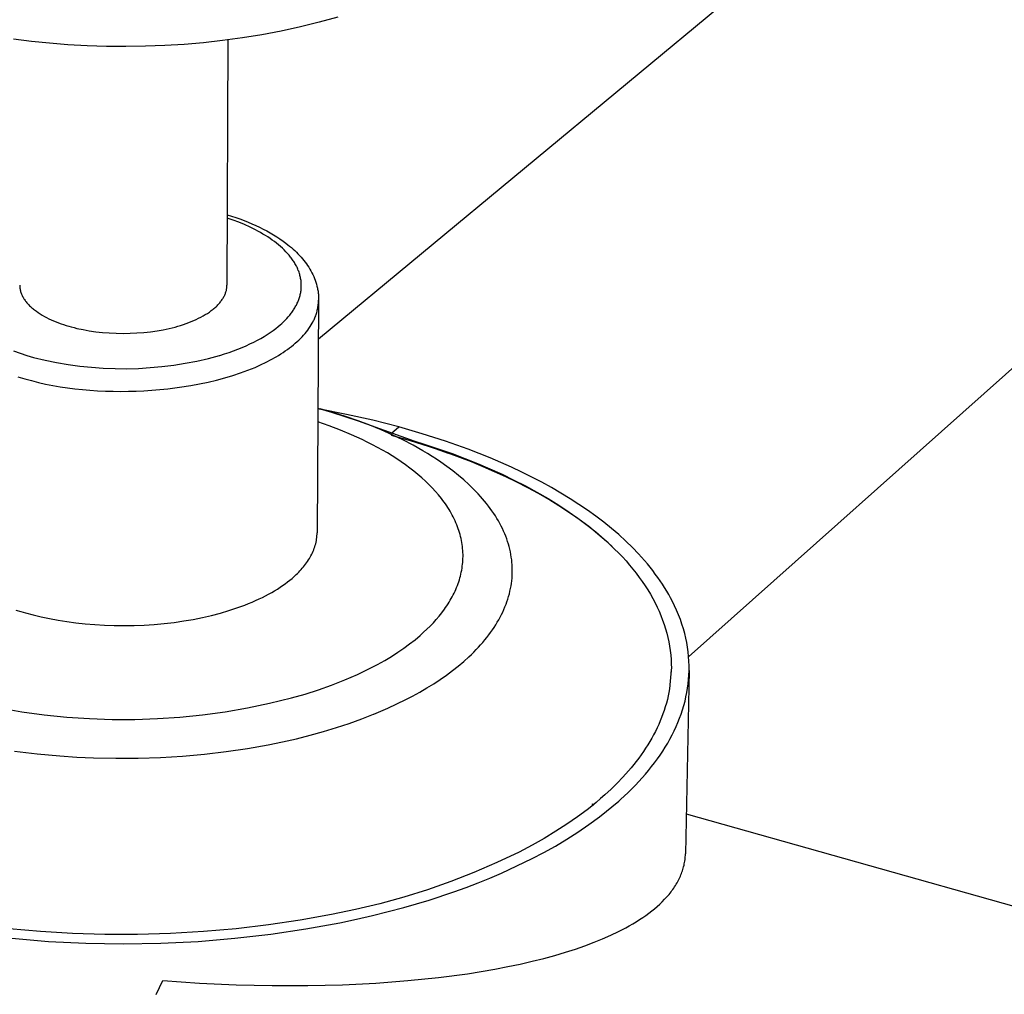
# Model space of a CAD drawing. Header units: millimetres. Extents: x 2341 to 5297, y -8656 to -6723.
# Tile 19 of 24: x 4544 to 4684, y -7313 to -7174. Entities that reach past the tile are written whole.
import ezdxf

# ---------------------------------------------------------------- set-up
doc = ezdxf.new("R2010")
doc.units = ezdxf.units.MM
doc.layers.add('Make2D$Visible$Curvas', color=7, linetype='Continuous')

msp = doc.modelspace()

# ---------------------------------------------------------------- linework, layer by layer
at = {"layer": 'Make2D$Visible$Curvas', "color": 7, "lineweight": -3, "true_color": 0xffffff}
for p, q in [((4586.34, -7219.4), (4808, -7035.56)), ((4892.52, -7038.69), (4638.99, -7264.62)), ((4589.11, -7173.64), (4586.46, -7174.37)), ((4583.78, -7175.03), (4581.06, -7175.62)), ((4586.46, -7174.37), (4583.78, -7175.03)), ((4578.31, -7176.14), (4575.52, -7176.59)), ((4581.06, -7175.62), (4578.31, -7176.14)), ((4545.52, -7177.09), (4542.97, -7176.78)), ((4548.09, -7177.35), (4545.52, -7177.09)), ((4550.68, -7177.55), (4548.09, -7177.35)), ((4553.44, -7177.71), (4550.68, -7177.55)), ((4551.11, -7177.58), (4551.11, -7177.58)), ((4556.2, -7177.8), (4553.44, -7177.71)), ((4558.97, -7177.82), (4556.2, -7177.8)), ((4561.72, -7177.78), (4558.97, -7177.82)), ((4564.48, -7177.67), (4561.72, -7177.78)), ((4567.23, -7177.5), (4564.48, -7177.67)), ((4569.97, -7177.27), (4567.23, -7177.5)), ((4572.7, -7176.97), (4569.97, -7177.27)), ((4575.52, -7176.59), (4572.7, -7176.97)), ((4573.46, -7176.87), (4573.33, -7211.75)), ((4573.37, -7201.73), (4574.59, -7202.12)), ((4574.2, -7202.51), (4573.37, -7202.21)), ((4575.03, -7202.82), (4574.2, -7202.51)), ((4574.59, -7202.12), (4575.18, -7202.34)), ((4575.83, -7203.15), (4575.03, -7202.82)), ((4575.18, -7202.34), (4575.76, -7202.55)), ((4575.76, -7202.55), (4576.33, -7202.78)), ((4576.33, -7202.78), (4576.88, -7203.02)), ((4576.88, -7203.02), (4577.43, -7203.26)), ((4576.61, -7203.51), (4575.83, -7203.15)), ((4577.37, -7203.88), (4576.61, -7203.51)), ((4577.74, -7204.08), (4577.37, -7203.88)), ((4577.43, -7203.26), (4577.96, -7203.51)), ((4578.1, -7204.28), (4577.74, -7204.08)), ((4577.96, -7203.51), (4578.47, -7203.77)), ((4578.45, -7204.48), (4578.1, -7204.28)), ((4578.79, -7204.69), (4578.45, -7204.48)), ((4578.47, -7203.77), (4578.98, -7204.04)), ((4578.98, -7204.04), (4579.47, -7204.31)), ((4579.47, -7204.31), (4579.95, -7204.59)), ((4579.13, -7204.9), (4578.79, -7204.69)), ((4579.46, -7205.12), (4579.13, -7204.9)), ((4579.78, -7205.34), (4579.46, -7205.12)), ((4580.08, -7205.57), (4579.78, -7205.34)), ((4579.95, -7204.59), (4580.41, -7204.88)), ((4580.38, -7205.8), (4580.08, -7205.57)), ((4580.67, -7206.03), (4580.38, -7205.8)), ((4580.41, -7204.88), (4580.86, -7205.18)), ((4580.86, -7205.18), (4581.3, -7205.48)), ((4581.3, -7205.48), (4581.72, -7205.79)), ((4581.72, -7205.79), (4581.98, -7206)), ((4580.95, -7206.27), (4580.67, -7206.03)), ((4581.21, -7206.51), (4580.95, -7206.27)), ((4581.47, -7206.75), (4581.21, -7206.51)), ((4581.71, -7207), (4581.47, -7206.75)), ((4581.95, -7207.25), (4581.71, -7207)), ((4582.16, -7207.51), (4581.95, -7207.25)), ((4581.98, -7206), (4582.24, -7206.21)), ((4582.24, -7206.21), (4582.49, -7206.42)), ((4582.49, -7206.42), (4582.74, -7206.63)), ((4582.74, -7206.63), (4582.98, -7206.85)), ((4582.98, -7206.85), (4583.21, -7207.07)), ((4583.21, -7207.07), (4583.43, -7207.3)), ((4583.43, -7207.3), (4583.65, -7207.53)), ((4582.37, -7207.76), (4582.16, -7207.51)), ((4582.47, -7207.89), (4582.37, -7207.76)), ((4582.57, -7208.02), (4582.47, -7207.89)), ((4582.66, -7208.15), (4582.57, -7208.02)), ((4582.75, -7208.28), (4582.66, -7208.15)), ((4582.83, -7208.41), (4582.75, -7208.28)), ((4582.92, -7208.54), (4582.83, -7208.41)), ((4583, -7208.68), (4582.92, -7208.54)), ((4583.07, -7208.81), (4583, -7208.68)), ((4583.65, -7207.53), (4583.86, -7207.76)), ((4583.86, -7207.76), (4584.06, -7207.99)), ((4584.06, -7207.99), (4584.26, -7208.23)), ((4584.26, -7208.23), (4584.44, -7208.47)), ((4584.44, -7208.47), (4584.62, -7208.72)), ((4583.15, -7208.94), (4583.07, -7208.81)), ((4583.22, -7209.08), (4583.15, -7208.94)), ((4583.29, -7209.22), (4583.22, -7209.08)), ((4583.35, -7209.36), (4583.29, -7209.22)), ((4583.42, -7209.5), (4583.35, -7209.36)), ((4583.47, -7209.65), (4583.42, -7209.5)), ((4583.53, -7209.79), (4583.47, -7209.65)), ((4583.58, -7209.93), (4583.53, -7209.79)), ((4583.63, -7210.08), (4583.58, -7209.93)), ((4583.67, -7210.22), (4583.63, -7210.08)), ((4584.62, -7208.72), (4584.79, -7208.96)), ((4584.79, -7208.96), (4584.96, -7209.21)), ((4584.96, -7209.21), (4585.11, -7209.46)), ((4585.11, -7209.46), (4585.26, -7209.72)), ((4585.26, -7209.72), (4585.4, -7209.99)), ((4585.4, -7209.99), (4585.54, -7210.25)), ((4583.71, -7210.36), (4583.67, -7210.22)), ((4583.75, -7210.51), (4583.71, -7210.36)), ((4583.78, -7210.65), (4583.75, -7210.51)), ((4583.81, -7210.8), (4583.78, -7210.65)), ((4583.84, -7210.94), (4583.81, -7210.8)), ((4583.86, -7211.09), (4583.84, -7210.94)), ((4583.87, -7211.23), (4583.86, -7211.09)), ((4583.89, -7211.37), (4583.87, -7211.23)), ((4583.9, -7211.52), (4583.89, -7211.37)), ((4585.54, -7210.25), (4585.66, -7210.52)), ((4585.66, -7210.52), (4585.77, -7210.79)), ((4585.77, -7210.79), (4585.88, -7211.06)), ((4585.88, -7211.06), (4585.97, -7211.34)), ((4585.97, -7211.34), (4586.06, -7211.61)), ((4543.85, -7211.75), (4543.85, -7211.81)), ((4543.85, -7211.81), (4543.85, -7211.87)), ((4543.85, -7211.87), (4543.86, -7211.92)), ((4543.86, -7211.92), (4543.86, -7211.98)), ((4543.86, -7211.98), (4543.87, -7212.04)), ((4543.87, -7212.04), (4543.87, -7212.1)), ((4543.87, -7212.1), (4543.88, -7212.15)), ((4543.88, -7212.15), (4543.89, -7212.21)), ((4543.89, -7212.21), (4543.9, -7212.27)), ((4543.9, -7212.27), (4543.91, -7212.33)), ((4543.91, -7212.33), (4543.92, -7212.38)), ((4543.92, -7212.38), (4543.93, -7212.44)), ((4543.93, -7212.44), (4543.96, -7212.56)), ((4543.96, -7212.56), (4543.99, -7212.67)), ((4543.99, -7212.67), (4544.02, -7212.79)), ((4544.02, -7212.79), (4544.06, -7212.9)), ((4544.06, -7212.9), (4544.11, -7213.02)), ((4573.1, -7212.95), (4573.14, -7212.84)), ((4573.14, -7212.84), (4573.18, -7212.73)), ((4573.18, -7212.73), (4573.21, -7212.62)), ((4573.21, -7212.62), (4573.24, -7212.51)), ((4573.24, -7212.51), (4573.26, -7212.4)), ((4573.26, -7212.4), (4573.28, -7212.29)), ((4573.28, -7212.29), (4573.3, -7212.18)), ((4573.3, -7212.18), (4573.31, -7212.07)), ((4573.31, -7212.07), (4573.32, -7211.97)), ((4573.32, -7211.97), (4573.33, -7211.86)), ((4573.33, -7211.86), (4573.33, -7211.75)), ((4583.79, -7212.94), (4583.82, -7212.8)), ((4583.82, -7212.8), (4583.84, -7212.66)), ((4583.84, -7212.66), (4583.86, -7212.52)), ((4583.86, -7212.52), (4583.88, -7212.38)), ((4583.88, -7212.38), (4583.89, -7212.23)), ((4583.89, -7212.23), (4583.9, -7212.09)), ((4583.9, -7211.66), (4583.9, -7211.52)), ((4583.9, -7211.8), (4583.9, -7211.66)), ((4583.9, -7211.95), (4583.9, -7211.8)), ((4583.9, -7212.09), (4583.9, -7211.95)), ((4586.06, -7211.61), (4586.13, -7211.89)), ((4586.13, -7211.89), (4586.16, -7212.03)), ((4586.16, -7212.03), (4586.2, -7212.17)), ((4586.2, -7212.17), (4586.22, -7212.31)), ((4586.22, -7212.31), (4586.25, -7212.46)), ((4586.25, -7212.46), (4586.28, -7212.6)), ((4586.28, -7212.6), (4586.3, -7212.74)), ((4586.3, -7212.74), (4586.32, -7212.88)), ((4586.32, -7212.88), (4586.33, -7213.03)), ((4544.11, -7213.02), (4544.16, -7213.13)), ((4544.16, -7213.13), (4544.21, -7213.25)), ((4544.21, -7213.25), (4544.27, -7213.36)), ((4544.27, -7213.36), (4544.33, -7213.47)), ((4544.33, -7213.47), (4544.39, -7213.59)), ((4544.39, -7213.59), (4544.46, -7213.7)), ((4544.46, -7213.7), (4544.53, -7213.81)), ((4544.53, -7213.81), (4544.61, -7213.92)), ((4544.61, -7213.92), (4544.69, -7214.03)), ((4544.69, -7214.03), (4544.78, -7214.14)), ((4544.78, -7214.14), (4544.87, -7214.25)), ((4544.87, -7214.25), (4544.96, -7214.36)), ((4572.22, -7214.36), (4572.31, -7214.25)), ((4572.31, -7214.25), (4572.4, -7214.15)), ((4572.4, -7214.15), (4572.48, -7214.04)), ((4572.48, -7214.04), (4572.56, -7213.93)), ((4572.56, -7213.93), (4572.64, -7213.82)), ((4572.64, -7213.82), (4572.71, -7213.72)), ((4572.71, -7213.72), (4572.78, -7213.61)), ((4572.78, -7213.61), (4572.84, -7213.5)), ((4572.84, -7213.5), (4572.9, -7213.39)), ((4572.9, -7213.39), (4572.96, -7213.28)), ((4572.96, -7213.28), (4573.01, -7213.17)), ((4573.01, -7213.17), (4573.06, -7213.06)), ((4573.06, -7213.06), (4573.1, -7212.95)), ((4583.33, -7214.32), (4583.39, -7214.19)), ((4583.39, -7214.19), (4583.45, -7214.05)), ((4583.45, -7214.05), (4583.5, -7213.92)), ((4583.5, -7213.92), (4583.55, -7213.78)), ((4583.55, -7213.78), (4583.6, -7213.64)), ((4583.6, -7213.64), (4583.64, -7213.5)), ((4583.64, -7213.5), (4583.69, -7213.36)), ((4583.69, -7213.36), (4583.72, -7213.22)), ((4583.72, -7213.22), (4583.76, -7213.08)), ((4583.76, -7213.08), (4583.79, -7212.94)), ((4586.37, -7213.89), (4586.14, -7246.99)), ((4586.33, -7213.03), (4586.34, -7213.17)), ((4586.33, -7214.37), (4586.34, -7214.21)), ((4586.34, -7213.17), (4586.36, -7213.31)), ((4586.34, -7214.05), (4586.34, -7213.89)), ((4586.34, -7214.21), (4586.34, -7214.05)), ((4586.36, -7213.31), (4586.36, -7213.46)), ((4586.36, -7213.46), (4586.37, -7213.6)), ((4586.37, -7213.6), (4586.37, -7213.75)), ((4586.37, -7213.75), (4586.37, -7213.89)), ((4544.96, -7214.36), (4545.06, -7214.47)), ((4545.06, -7214.47), (4545.16, -7214.57)), ((4545.16, -7214.57), (4545.26, -7214.68)), ((4545.26, -7214.68), (4545.37, -7214.78)), ((4545.37, -7214.78), (4545.48, -7214.88)), ((4545.48, -7214.88), (4545.59, -7214.99)), ((4545.59, -7214.99), (4545.71, -7215.09)), ((4545.71, -7215.09), (4545.83, -7215.19)), ((4545.83, -7215.19), (4545.96, -7215.29)), ((4545.96, -7215.29), (4546.09, -7215.38)), ((4546.09, -7215.38), (4546.22, -7215.48)), ((4546.22, -7215.48), (4546.49, -7215.67)), ((4546.49, -7215.67), (4546.77, -7215.85)), ((4570.55, -7215.77), (4570.83, -7215.58)), ((4570.83, -7215.58), (4571.1, -7215.38)), ((4571.1, -7215.38), (4571.23, -7215.28)), ((4571.23, -7215.28), (4571.35, -7215.19)), ((4571.35, -7215.19), (4571.47, -7215.09)), ((4571.47, -7215.09), (4571.59, -7214.98)), ((4571.59, -7214.98), (4571.71, -7214.88)), ((4571.71, -7214.88), (4571.82, -7214.78)), ((4571.82, -7214.78), (4571.92, -7214.68)), ((4571.92, -7214.68), (4572.03, -7214.57)), ((4572.03, -7214.57), (4572.13, -7214.47)), ((4572.13, -7214.47), (4572.22, -7214.36)), ((4582.45, -7215.76), (4582.55, -7215.63)), ((4582.55, -7215.63), (4582.64, -7215.51)), ((4582.64, -7215.51), (4582.73, -7215.38)), ((4582.73, -7215.38), (4582.81, -7215.25)), ((4582.81, -7215.25), (4582.9, -7215.12)), ((4582.9, -7215.12), (4582.98, -7214.99)), ((4582.98, -7214.99), (4583.05, -7214.86)), ((4583.05, -7214.86), (4583.13, -7214.72)), ((4583.13, -7214.72), (4583.2, -7214.59)), ((4583.2, -7214.59), (4583.26, -7214.46)), ((4583.26, -7214.46), (4583.33, -7214.32)), ((4586.06, -7215.79), (4586.1, -7215.64)), ((4586.1, -7215.64), (4586.15, -7215.48)), ((4586.15, -7215.48), (4586.18, -7215.32)), ((4586.18, -7215.32), (4586.22, -7215.16)), ((4586.22, -7215.16), (4586.25, -7215)), ((4586.25, -7215), (4586.27, -7214.85)), ((4586.27, -7214.85), (4586.3, -7214.69)), ((4586.3, -7214.69), (4586.31, -7214.53)), ((4586.31, -7214.53), (4586.33, -7214.37)), ((4546.77, -7215.85), (4547.07, -7216.03)), ((4547.07, -7216.03), (4547.37, -7216.2)), ((4547.37, -7216.2), (4547.68, -7216.37)), ((4547.68, -7216.37), (4548.01, -7216.53)), ((4548.01, -7216.53), (4548.34, -7216.69)), ((4548.34, -7216.69), (4548.68, -7216.83)), ((4548.68, -7216.83), (4549.02, -7216.98)), ((4549.02, -7216.98), (4549.37, -7217.11)), ((4567.51, -7217.22), (4567.89, -7217.08)), ((4567.89, -7217.08), (4568.25, -7216.94)), ((4568.25, -7216.94), (4568.61, -7216.79)), ((4568.61, -7216.79), (4568.96, -7216.63)), ((4568.96, -7216.63), (4569.3, -7216.47)), ((4569.3, -7216.47), (4569.63, -7216.3)), ((4569.63, -7216.3), (4569.95, -7216.13)), ((4569.95, -7216.13), (4570.25, -7215.95)), ((4570.25, -7215.95), (4570.55, -7215.77)), ((4581.13, -7217.2), (4581.37, -7216.97)), ((4581.37, -7216.97), (4581.61, -7216.73)), ((4581.61, -7216.73), (4581.84, -7216.5)), ((4581.84, -7216.5), (4582.05, -7216.25)), ((4582.05, -7216.25), (4582.26, -7216.01)), ((4582.26, -7216.01), (4582.45, -7215.76)), ((4585.46, -7217.17), (4585.52, -7217.04)), ((4585.52, -7217.04), (4585.59, -7216.92)), ((4585.59, -7216.92), (4585.65, -7216.8)), ((4585.65, -7216.8), (4585.71, -7216.67)), ((4585.71, -7216.67), (4585.77, -7216.55)), ((4585.77, -7216.55), (4585.82, -7216.42)), ((4585.82, -7216.42), (4585.89, -7216.26)), ((4585.89, -7216.26), (4585.95, -7216.11)), ((4585.95, -7216.11), (4586, -7215.95)), ((4586, -7215.95), (4586.06, -7215.79)), ((4549.37, -7217.11), (4549.73, -7217.24)), ((4549.73, -7217.24), (4550.09, -7217.36)), ((4550.09, -7217.36), (4550.45, -7217.48)), ((4550.45, -7217.48), (4550.82, -7217.59)), ((4550.82, -7217.59), (4551.19, -7217.69)), ((4551.19, -7217.69), (4551.59, -7217.8)), ((4551.59, -7217.8), (4552, -7217.9)), ((4552, -7217.9), (4552.86, -7218.08)), ((4552.86, -7218.08), (4553.75, -7218.24)), ((4553.75, -7218.24), (4554.68, -7218.38)), ((4554.68, -7218.38), (4555.63, -7218.48)), ((4555.63, -7218.48), (4556.6, -7218.56)), ((4560.53, -7218.56), (4561.5, -7218.49)), ((4561.5, -7218.49), (4562.45, -7218.38)), ((4562.45, -7218.38), (4563.38, -7218.25)), ((4563.38, -7218.25), (4564.27, -7218.09)), ((4564.27, -7218.09), (4565.13, -7217.91)), ((4565.13, -7217.91), (4565.55, -7217.81)), ((4565.55, -7217.81), (4565.95, -7217.71)), ((4565.95, -7217.71), (4566.35, -7217.59)), ((4566.35, -7217.59), (4566.74, -7217.48)), ((4566.74, -7217.48), (4567.13, -7217.35)), ((4567.13, -7217.35), (4567.51, -7217.22)), ((4579.05, -7218.78), (4579.48, -7218.5)), ((4579.48, -7218.5), (4579.88, -7218.21)), ((4579.88, -7218.21), (4580.26, -7217.93)), ((4580.26, -7217.93), (4580.62, -7217.64)), ((4580.62, -7217.64), (4580.88, -7217.42)), ((4580.88, -7217.42), (4581.13, -7217.2)), ((4584.43, -7218.63), (4584.63, -7218.39)), ((4584.63, -7218.39), (4584.81, -7218.15)), ((4584.81, -7218.15), (4584.99, -7217.9)), ((4584.99, -7217.9), (4585.16, -7217.66)), ((4585.16, -7217.66), (4585.31, -7217.41)), ((4585.31, -7217.41), (4585.46, -7217.17)), ((4556.6, -7218.56), (4557.58, -7218.61)), ((4557.58, -7218.61), (4558.56, -7218.62)), ((4558.56, -7218.62), (4559.55, -7218.61)), ((4559.55, -7218.61), (4560.53, -7218.56)), ((4576.6, -7220.12), (4577.14, -7219.86)), ((4577.14, -7219.86), (4577.65, -7219.6)), ((4577.65, -7219.6), (4578.14, -7219.33)), ((4578.14, -7219.33), (4578.61, -7219.05)), ((4578.61, -7219.05), (4579.05, -7218.78)), ((4583.04, -7220.02), (4583.3, -7219.79)), ((4583.3, -7219.79), (4583.54, -7219.56)), ((4583.54, -7219.56), (4583.78, -7219.33)), ((4583.78, -7219.33), (4584.01, -7219.1)), ((4584.01, -7219.1), (4584.22, -7218.86)), ((4584.22, -7218.86), (4584.43, -7218.63)), ((4586.33, -7219.63), (4586.33, -7219.63)), ((4542.96, -7221.12), (4543.9, -7221.44)), ((4573.62, -7221.33), (4574.26, -7221.1)), ((4574.26, -7221.1), (4574.88, -7220.87)), ((4574.88, -7220.87), (4575.47, -7220.63)), ((4575.47, -7220.63), (4576.05, -7220.38)), ((4576.05, -7220.38), (4576.6, -7220.12)), ((4581.31, -7221.33), (4581.62, -7221.12)), ((4581.62, -7221.12), (4581.92, -7220.91)), ((4581.92, -7220.91), (4582.22, -7220.69)), ((4582.22, -7220.69), (4582.5, -7220.47)), ((4582.5, -7220.47), (4582.78, -7220.25)), ((4582.78, -7220.25), (4583.04, -7220.02)), ((4543.9, -7221.44), (4544.86, -7221.75)), ((4544.86, -7221.75), (4545.83, -7222.03)), ((4545.83, -7222.03), (4547.46, -7222.42)), ((4547.46, -7222.42), (4549.1, -7222.75)), ((4567.4, -7222.87), (4569.04, -7222.55)), ((4569.04, -7222.55), (4570.68, -7222.18)), ((4570.68, -7222.18), (4572.29, -7221.76)), ((4572.3, -7221.76), (4572.97, -7221.55)), ((4572.97, -7221.55), (4573.62, -7221.33)), ((4578.89, -7222.73), (4579.62, -7222.35)), ((4579.62, -7222.35), (4580.32, -7221.95)), ((4580.32, -7221.95), (4580.66, -7221.75)), ((4580.66, -7221.75), (4580.99, -7221.54)), ((4580.99, -7221.54), (4581.31, -7221.33)), ((4549.1, -7222.75), (4550.74, -7223.04)), ((4550.74, -7223.04), (4552.4, -7223.27)), ((4552.4, -7223.27), (4554.07, -7223.44)), ((4554.07, -7223.44), (4555.73, -7223.56)), ((4555.73, -7223.56), (4557.41, -7223.63)), ((4557.41, -7223.63), (4559.08, -7223.64)), ((4559.08, -7223.64), (4560.75, -7223.59)), ((4560.75, -7223.59), (4562.42, -7223.49)), ((4562.42, -7223.49), (4564.09, -7223.34)), ((4564.09, -7223.34), (4565.75, -7223.13)), ((4565.75, -7223.13), (4567.4, -7222.87)), ((4575.26, -7224.24), (4576.31, -7223.86)), ((4576.31, -7223.86), (4576.83, -7223.66)), ((4576.83, -7223.66), (4577.33, -7223.45)), ((4577.33, -7223.45), (4578.12, -7223.1)), ((4578.12, -7223.1), (4578.89, -7222.73)), ((4543.6, -7224.81), (4544.57, -7225.07)), ((4544.57, -7225.07), (4545.54, -7225.34)), ((4545.54, -7225.34), (4546.53, -7225.59)), ((4570.66, -7225.54), (4571.86, -7225.25)), ((4571.86, -7225.25), (4573.03, -7224.94)), ((4573.03, -7224.94), (4574.16, -7224.61)), ((4574.16, -7224.61), (4575.26, -7224.24)), ((4546.53, -7225.59), (4547.53, -7225.82)), ((4547.53, -7225.82), (4548.55, -7226.02)), ((4548.55, -7226.02), (4549.59, -7226.2)), ((4549.59, -7226.2), (4550.64, -7226.36)), ((4550.64, -7226.36), (4551.7, -7226.5)), ((4551.7, -7226.5), (4552.77, -7226.61)), ((4552.77, -7226.61), (4553.85, -7226.71)), ((4553.85, -7226.71), (4554.94, -7226.78)), ((4554.94, -7226.78), (4556.04, -7226.83)), ((4556.04, -7226.83), (4557.13, -7226.86)), ((4557.13, -7226.86), (4558.23, -7226.87)), ((4558.23, -7226.87), (4559.33, -7226.86)), ((4559.33, -7226.86), (4560.43, -7226.83)), ((4560.43, -7226.83), (4561.53, -7226.78)), ((4561.53, -7226.78), (4563.22, -7226.66)), ((4563.22, -7226.66), (4564.9, -7226.49)), ((4564.9, -7226.49), (4566.56, -7226.28)), ((4566.56, -7226.28), (4568.19, -7226.03)), ((4568.19, -7226.03), (4569.44, -7225.8)), ((4569.44, -7225.8), (4570.66, -7225.54)), ((4586.27, -7229.25), (4588.19, -7229.81)), ((4586.27, -7229.3), (4586.57, -7229.41)), ((4588.39, -7229.86), (4586.57, -7229.33)), ((4590.33, -7230.15), (4586.58, -7229.41)), ((4588.19, -7229.81), (4590.09, -7230.42)), ((4590.19, -7230.43), (4588.39, -7229.86)), ((4590.09, -7230.42), (4591.97, -7231.08)), ((4591.98, -7231.05), (4590.19, -7230.43)), ((4594.06, -7230.98), (4590.33, -7230.15)), ((4591.97, -7231.08), (4604.78, -7235.65)), ((4593.66, -7231.69), (4591.98, -7231.05)), ((4597.77, -7231.93), (4594.06, -7230.98)), ((4587.88, -7231.76), (4586.25, -7231.19)), ((4589.47, -7232.37), (4587.88, -7231.76)), ((4591.03, -7233.03), (4589.47, -7232.37)), ((4595.28, -7232.35), (4593.66, -7231.69)), ((4596.84, -7233.05), (4595.28, -7232.35)), ((4596.75, -7232.79), (4597.77, -7231.93)), ((4601.11, -7232.89), (4597.77, -7231.93)), ((4592.55, -7233.72), (4591.03, -7233.03)), ((4593.29, -7234.08), (4592.55, -7233.72)), ((4596.57, -7232.94), (4596.66, -7232.97)), ((4599.42, -7233.9), (4596.71, -7233.12)), ((4598.34, -7233.78), (4596.84, -7233.05)), ((4599.79, -7234.53), (4598.34, -7233.78)), ((4602.11, -7234.74), (4599.42, -7233.9)), ((4599.78, -7233.87), (4601.65, -7234.45)), ((4604.41, -7233.95), (4601.11, -7232.89)), ((4594.03, -7234.45), (4593.29, -7234.08)), ((4594.74, -7234.83), (4594.03, -7234.45)), ((4595.45, -7235.23), (4594.74, -7234.83)), ((4596.14, -7235.63), (4595.45, -7235.23)), ((4601.18, -7235.31), (4599.79, -7234.53)), ((4601.65, -7234.45), (4603.51, -7235.07)), ((4604.78, -7235.65), (4602.11, -7234.74)), ((4603.51, -7235.07), (4605.34, -7235.72)), ((4607.63, -7235.09), (4604.41, -7233.95)), ((4609.21, -7235.7), (4607.63, -7235.09)), ((4596.81, -7236.04), (4596.14, -7235.63)), ((4597.47, -7236.46), (4596.81, -7236.04)), ((4598.11, -7236.88), (4597.47, -7236.46)), ((4601.84, -7235.71), (4601.18, -7235.31)), ((4602.5, -7236.12), (4601.84, -7235.71)), ((4603.14, -7236.53), (4602.5, -7236.12)), ((4603.76, -7236.95), (4603.14, -7236.53)), ((4606.46, -7236.27), (4604.78, -7235.65)), ((4605.34, -7235.72), (4607.16, -7236.41)), ((4608.13, -7236.91), (4606.46, -7236.27)), ((4607.16, -7236.41), (4608.95, -7237.12)), ((4610.76, -7236.33), (4609.21, -7235.7)), ((4612.29, -7236.98), (4610.76, -7236.33)), ((4598.73, -7237.32), (4598.11, -7236.88)), ((4599.33, -7237.77), (4598.73, -7237.32)), ((4599.92, -7238.22), (4599.33, -7237.77)), ((4604.62, -7237.57), (4603.76, -7236.95)), ((4605.45, -7238.19), (4604.62, -7237.57)), ((4609.78, -7237.59), (4608.13, -7236.91)), ((4608.95, -7237.12), (4610.71, -7237.88)), ((4611.4, -7238.3), (4609.78, -7237.59)), ((4610.71, -7237.88), (4612.45, -7238.66)), ((4613.79, -7237.66), (4612.29, -7236.98)), ((4615.27, -7238.35), (4613.79, -7237.66)), ((4600.48, -7238.68), (4599.92, -7238.22)), ((4601.03, -7239.15), (4600.48, -7238.68)), ((4601.55, -7239.63), (4601.03, -7239.15)), ((4606.24, -7238.82), (4605.45, -7238.19)), ((4607, -7239.47), (4606.24, -7238.82)), ((4607.72, -7240.12), (4607, -7239.47)), ((4613, -7239.03), (4611.4, -7238.3)), ((4612.45, -7238.66), (4614.14, -7239.48)), ((4614.57, -7239.79), (4613, -7239.03)), ((4614.14, -7239.48), (4615.8, -7240.32)), ((4616.71, -7239.07), (4615.27, -7238.35)), ((4618.12, -7239.8), (4616.71, -7239.07)), ((4602.05, -7240.11), (4601.55, -7239.63)), ((4602.53, -7240.6), (4602.05, -7240.11)), ((4602.99, -7241.1), (4602.53, -7240.6)), ((4608.41, -7240.79), (4607.72, -7240.12)), ((4608.74, -7241.12), (4608.41, -7240.79)), ((4616.11, -7240.59), (4614.57, -7239.79)), ((4615.8, -7240.32), (4617.42, -7241.2)), ((4617.62, -7241.41), (4616.11, -7240.59)), ((4619.49, -7240.56), (4618.12, -7239.8)), ((4620.83, -7241.33), (4619.49, -7240.56)), ((4603.42, -7241.6), (4602.99, -7241.1)), ((4603.83, -7242.11), (4603.42, -7241.6)), ((4604.03, -7242.37), (4603.83, -7242.11)), ((4609.06, -7241.46), (4608.74, -7241.12)), ((4609.37, -7241.8), (4609.06, -7241.46)), ((4609.67, -7242.14), (4609.37, -7241.8)), ((4609.96, -7242.48), (4609.67, -7242.14)), ((4617.42, -7241.2), (4619, -7242.12)), ((4619.09, -7242.26), (4617.62, -7241.41)), ((4619, -7242.12), (4620.52, -7243.06)), ((4620.52, -7243.14), (4619.09, -7242.26)), ((4622.13, -7242.13), (4620.83, -7241.33)), ((4623.39, -7242.94), (4622.13, -7242.13)), ((4604.22, -7242.62), (4604.03, -7242.37)), ((4604.4, -7242.88), (4604.22, -7242.62)), ((4604.58, -7243.14), (4604.4, -7242.88)), ((4604.75, -7243.4), (4604.58, -7243.14)), ((4604.91, -7243.67), (4604.75, -7243.4)), ((4605.07, -7243.93), (4604.91, -7243.67)), ((4610.24, -7242.83), (4609.96, -7242.48)), ((4610.51, -7243.18), (4610.24, -7242.83)), ((4610.77, -7243.53), (4610.51, -7243.18)), ((4611.02, -7243.88), (4610.77, -7243.53)), ((4620.52, -7243.06), (4621.99, -7244.03)), ((4621.91, -7244.04), (4620.52, -7243.14)), ((4624.61, -7243.77), (4623.39, -7242.94)), ((4605.22, -7244.19), (4605.07, -7243.93)), ((4605.37, -7244.46), (4605.22, -7244.19)), ((4605.51, -7244.72), (4605.37, -7244.46)), ((4605.64, -7245), (4605.51, -7244.72)), ((4605.77, -7245.28), (4605.64, -7245)), ((4611.27, -7244.23), (4611.02, -7243.88)), ((4611.5, -7244.59), (4611.27, -7244.23)), ((4611.72, -7244.94), (4611.5, -7244.59)), ((4611.93, -7245.3), (4611.72, -7244.94)), ((4623.25, -7244.97), (4621.91, -7244.04)), ((4621.99, -7244.03), (4623.41, -7245.03)), ((4624.55, -7245.93), (4623.25, -7244.97)), ((4623.41, -7245.03), (4624.77, -7246.06)), ((4625.79, -7244.62), (4624.61, -7243.77)), ((4626.92, -7245.48), (4625.79, -7244.62)), ((4605.9, -7245.56), (4605.77, -7245.28)), ((4606.01, -7245.84), (4605.9, -7245.56)), ((4606.12, -7246.12), (4606.01, -7245.84)), ((4606.23, -7246.4), (4606.12, -7246.12)), ((4606.32, -7246.68), (4606.23, -7246.4)), ((4612.13, -7245.66), (4611.93, -7245.3)), ((4612.32, -7246.02), (4612.13, -7245.66)), ((4612.5, -7246.38), (4612.32, -7246.02)), ((4612.67, -7246.75), (4612.5, -7246.38)), ((4625.79, -7246.91), (4624.55, -7245.93)), ((4624.77, -7246.06), (4625.43, -7246.58)), ((4628.01, -7246.36), (4626.92, -7245.48)), ((4629.05, -7247.25), (4628.01, -7246.36)), ((4586.04, -7248.1), (4586.08, -7247.88)), ((4586.08, -7247.88), (4586.11, -7247.66)), ((4586.11, -7247.66), (4586.13, -7247.44)), ((4586.13, -7247.32), (4586.14, -7247.21)), ((4586.13, -7247.44), (4586.13, -7247.32)), ((4586.14, -7247.1), (4586.14, -7246.99)), ((4586.14, -7247.21), (4586.14, -7247.1)), ((4606.41, -7246.96), (4606.32, -7246.68)), ((4606.49, -7247.25), (4606.41, -7246.96)), ((4606.56, -7247.53), (4606.49, -7247.25)), ((4606.63, -7247.81), (4606.56, -7247.53)), ((4606.69, -7248.09), (4606.63, -7247.81)), ((4612.83, -7247.11), (4612.67, -7246.75)), ((4612.98, -7247.48), (4612.83, -7247.11)), ((4613.11, -7247.84), (4612.98, -7247.48)), ((4613.24, -7248.21), (4613.11, -7247.84)), ((4625.43, -7246.58), (4626.07, -7247.11)), ((4626.97, -7247.92), (4625.79, -7246.91)), ((4626.07, -7247.11), (4626.69, -7247.65)), ((4626.69, -7247.65), (4627.3, -7248.19)), ((4630.04, -7248.16), (4629.05, -7247.25)), ((4585.67, -7249.4), (4585.75, -7249.19)), ((4585.75, -7249.19), (4585.82, -7248.97)), ((4585.82, -7248.97), (4585.89, -7248.76)), ((4585.89, -7248.76), (4585.95, -7248.54)), ((4585.95, -7248.54), (4586, -7248.32)), ((4586, -7248.32), (4586.04, -7248.1)), ((4606.74, -7248.38), (4606.69, -7248.09)), ((4606.78, -7248.66), (4606.74, -7248.38)), ((4606.82, -7248.94), (4606.78, -7248.66)), ((4606.85, -7249.22), (4606.82, -7248.94)), ((4606.87, -7249.51), (4606.85, -7249.22)), ((4613.36, -7248.58), (4613.24, -7248.21)), ((4613.46, -7248.95), (4613.36, -7248.58)), ((4613.55, -7249.32), (4613.46, -7248.95)), ((4627.55, -7248.43), (4626.97, -7247.92)), ((4627.3, -7248.19), (4627.89, -7248.74)), ((4628.1, -7248.95), (4627.55, -7248.43)), ((4627.89, -7248.74), (4628.46, -7249.3)), ((4628.46, -7249.3), (4629.02, -7249.85)), ((4630.98, -7249.07), (4630.04, -7248.16)), ((4631.88, -7250), (4630.98, -7249.07)), ((4584.92, -7250.85), (4585.05, -7250.65)), ((4585.05, -7250.65), (4585.17, -7250.45)), ((4585.17, -7250.45), (4585.28, -7250.24)), ((4585.28, -7250.24), (4585.39, -7250.03)), ((4585.39, -7250.03), (4585.49, -7249.82)), ((4585.49, -7249.82), (4585.58, -7249.61)), ((4585.58, -7249.61), (4585.67, -7249.4)), ((4606.89, -7249.79), (4606.87, -7249.51)), ((4606.88, -7250.91), (4606.89, -7250.63)), ((4606.9, -7250.07), (4606.89, -7249.79)), ((4606.89, -7250.63), (4606.9, -7250.35)), ((4606.9, -7250.35), (4606.9, -7250.07)), ((4613.64, -7249.69), (4613.55, -7249.32)), ((4613.71, -7250.06), (4613.64, -7249.69)), ((4613.77, -7250.44), (4613.71, -7250.06)), ((4613.82, -7250.81), (4613.77, -7250.44)), ((4629.02, -7249.85), (4629.56, -7250.42)), ((4629.56, -7250.42), (4630.08, -7250.99)), ((4632.3, -7250.47), (4631.88, -7250)), ((4632.72, -7250.94), (4632.3, -7250.47)), ((4583.87, -7252.21), (4584.04, -7252.03)), ((4584.04, -7252.03), (4584.2, -7251.84)), ((4584.2, -7251.84), (4584.36, -7251.64)), ((4584.36, -7251.64), (4584.51, -7251.45)), ((4584.51, -7251.45), (4584.65, -7251.25)), ((4584.65, -7251.25), (4584.79, -7251.05)), ((4584.79, -7251.05), (4584.92, -7250.85)), ((4606.71, -7252.31), (4606.76, -7252.03)), ((4606.76, -7252.03), (4606.8, -7251.75)), ((4606.8, -7251.75), (4606.83, -7251.47)), ((4606.83, -7251.47), (4606.86, -7251.19)), ((4606.86, -7251.19), (4606.88, -7250.91)), ((4613.86, -7251.18), (4613.82, -7250.81)), ((4613.89, -7251.56), (4613.86, -7251.18)), ((4613.91, -7251.93), (4613.89, -7251.56)), ((4613.91, -7252.31), (4613.91, -7251.93)), ((4630.08, -7250.99), (4630.58, -7251.57)), ((4630.58, -7251.57), (4631.06, -7252.15)), ((4633.12, -7251.41), (4632.72, -7250.94)), ((4633.51, -7251.89), (4633.12, -7251.41)), ((4633.89, -7252.37), (4633.51, -7251.89)), ((4582.27, -7253.72), (4582.58, -7253.47)), ((4582.58, -7253.47), (4582.78, -7253.29)), ((4582.78, -7253.29), (4582.97, -7253.12)), ((4582.97, -7253.12), (4583.16, -7252.94)), ((4583.16, -7252.94), (4583.35, -7252.76)), ((4583.35, -7252.76), (4583.53, -7252.58)), ((4583.53, -7252.58), (4583.7, -7252.4)), ((4583.7, -7252.4), (4583.87, -7252.21)), ((4606.38, -7253.68), (4606.46, -7253.41)), ((4606.46, -7253.41), (4606.53, -7253.14)), ((4606.53, -7253.14), (4606.6, -7252.86)), ((4606.6, -7252.86), (4606.66, -7252.58)), ((4606.66, -7252.58), (4606.71, -7252.31)), ((4613.83, -7253.8), (4613.87, -7253.43)), ((4613.87, -7253.43), (4613.89, -7253.06)), ((4613.89, -7253.06), (4613.91, -7252.68)), ((4613.91, -7252.68), (4613.91, -7252.31)), ((4631.06, -7252.15), (4631.52, -7252.73)), ((4631.52, -7252.73), (4631.97, -7253.32)), ((4631.97, -7253.32), (4632.39, -7253.91)), ((4634.25, -7252.85), (4633.89, -7252.37)), ((4634.6, -7253.33), (4634.25, -7252.85)), ((4634.94, -7253.81), (4634.6, -7253.33)), ((4580.5, -7254.98), (4580.89, -7254.73)), ((4580.89, -7254.73), (4581.25, -7254.48)), ((4581.25, -7254.48), (4581.61, -7254.23)), ((4581.61, -7254.23), (4581.95, -7253.98)), ((4581.95, -7253.98), (4582.27, -7253.72)), ((4605.88, -7255.03), (4605.99, -7254.76)), ((4605.99, -7254.76), (4606.1, -7254.49)), ((4606.1, -7254.49), (4606.2, -7254.22)), ((4606.2, -7254.22), (4606.29, -7253.95)), ((4606.29, -7253.95), (4606.38, -7253.68)), ((4613.66, -7254.93), (4613.73, -7254.55)), ((4613.73, -7254.55), (4613.79, -7254.18)), ((4613.79, -7254.18), (4613.83, -7253.8)), ((4632.39, -7253.91), (4632.79, -7254.51)), ((4632.79, -7254.51), (4633.18, -7255.11)), ((4635.26, -7254.3), (4634.94, -7253.81)), ((4635.57, -7254.78), (4635.26, -7254.3)), ((4635.87, -7255.27), (4635.57, -7254.78)), ((4577.89, -7256.4), (4578.36, -7256.17)), ((4578.36, -7256.17), (4578.82, -7255.94)), ((4578.82, -7255.94), (4579.26, -7255.7)), ((4579.26, -7255.7), (4579.69, -7255.46)), ((4579.69, -7255.46), (4580.1, -7255.22)), ((4580.1, -7255.22), (4580.5, -7254.98)), ((4605.23, -7256.34), (4605.37, -7256.08)), ((4605.37, -7256.08), (4605.51, -7255.82)), ((4605.51, -7255.82), (4605.64, -7255.55)), ((4605.64, -7255.55), (4605.76, -7255.29)), ((4605.76, -7255.29), (4605.88, -7255.03)), ((4613.27, -7256.42), (4613.39, -7256.05)), ((4613.39, -7256.05), (4613.49, -7255.67)), ((4613.49, -7255.67), (4613.58, -7255.3)), ((4613.58, -7255.3), (4613.66, -7254.93)), ((4633.18, -7255.11), (4633.54, -7255.71)), ((4633.54, -7255.71), (4633.88, -7256.32)), ((4636.15, -7255.76), (4635.87, -7255.27)), ((4636.42, -7256.25), (4636.15, -7255.76)), ((4636.68, -7256.74), (4636.42, -7256.25)), ((4573.59, -7258.06), (4574.75, -7257.68)), ((4574.75, -7257.68), (4575.85, -7257.27)), ((4575.85, -7257.27), (4576.38, -7257.06)), ((4576.38, -7257.06), (4576.9, -7256.85)), ((4576.9, -7256.85), (4577.4, -7256.63)), ((4577.4, -7256.63), (4577.89, -7256.4)), ((4604.26, -7257.86), (4604.43, -7257.61)), ((4604.43, -7257.61), (4604.6, -7257.36)), ((4604.6, -7257.36), (4604.77, -7257.11)), ((4604.77, -7257.11), (4604.93, -7256.85)), ((4604.93, -7256.85), (4605.08, -7256.59)), ((4605.08, -7256.59), (4605.23, -7256.34)), ((4612.72, -7257.9), (4612.87, -7257.53)), ((4612.87, -7257.53), (4613.02, -7257.16)), ((4613.02, -7257.16), (4613.15, -7256.79)), ((4613.15, -7256.79), (4613.27, -7256.42)), ((4633.88, -7256.32), (4634.21, -7256.93)), ((4634.21, -7256.93), (4634.51, -7257.54)), ((4634.51, -7257.54), (4634.79, -7258.15)), ((4636.99, -7257.37), (4636.68, -7256.74)), ((4637.28, -7258.01), (4636.99, -7257.37)), ((4543.32, -7257.97), (4544, -7258.18)), ((4544, -7258.18), (4544.69, -7258.38)), ((4544.69, -7258.38), (4545.77, -7258.67)), ((4545.77, -7258.67), (4546.9, -7258.94)), ((4546.9, -7258.94), (4548.08, -7259.19)), ((4547.52, -7259.07), (4547.53, -7259.07)), ((4568.53, -7259.3), (4569.85, -7259.03)), ((4569.85, -7259.03), (4571.14, -7258.74)), ((4571.14, -7258.74), (4572.39, -7258.41)), ((4572.39, -7258.41), (4573.59, -7258.06)), ((4603.1, -7259.31), (4603.51, -7258.84)), ((4603.51, -7258.84), (4603.89, -7258.35)), ((4603.89, -7258.35), (4604.26, -7257.86)), ((4611.98, -7259.36), (4612.18, -7259)), ((4612.18, -7259), (4612.37, -7258.63)), ((4612.37, -7258.63), (4612.55, -7258.26)), ((4612.55, -7258.26), (4612.72, -7257.9)), ((4634.79, -7258.15), (4635.05, -7258.77)), ((4635.05, -7258.77), (4635.29, -7259.39)), ((4637.56, -7258.66), (4637.28, -7258.01)), ((4637.81, -7259.32), (4637.56, -7258.66)), ((4548.08, -7259.19), (4549.3, -7259.41)), ((4549.3, -7259.41), (4550.55, -7259.61)), ((4550.55, -7259.61), (4551.84, -7259.79)), ((4551.84, -7259.79), (4553.17, -7259.93)), ((4553.17, -7259.93), (4554.52, -7260.04)), ((4554.52, -7260.04), (4555.9, -7260.13)), ((4555.9, -7260.13), (4557.3, -7260.18)), ((4557.3, -7260.18), (4558.71, -7260.19)), ((4558.71, -7260.19), (4560.13, -7260.17)), ((4560.13, -7260.17), (4561.56, -7260.11)), ((4561.56, -7260.11), (4562.98, -7260.02)), ((4562.98, -7260.02), (4564.4, -7259.89)), ((4564.4, -7259.89), (4565.8, -7259.73)), ((4565.8, -7259.73), (4567.18, -7259.53)), ((4567.18, -7259.53), (4568.53, -7259.3)), ((4601.77, -7260.7), (4602.23, -7260.25)), ((4602.23, -7260.25), (4602.68, -7259.78)), ((4602.68, -7259.78), (4603.1, -7259.31)), ((4611.08, -7260.8), (4611.32, -7260.44)), ((4611.32, -7260.44), (4611.55, -7260.08)), ((4611.55, -7260.08), (4611.78, -7259.72)), ((4611.78, -7259.72), (4611.98, -7259.36)), ((4635.29, -7259.39), (4635.51, -7260.01)), ((4635.51, -7260.01), (4635.71, -7260.63)), ((4638.04, -7259.99), (4637.81, -7259.32)), ((4638.25, -7260.66), (4638.04, -7259.99)), ((4600.08, -7262.19), (4600.81, -7261.58)), ((4600.81, -7261.58), (4601.3, -7261.14)), ((4601.3, -7261.14), (4601.77, -7260.7)), ((4610.01, -7262.22), (4610.29, -7261.87)), ((4610.29, -7261.87), (4610.57, -7261.51)), ((4610.57, -7261.51), (4610.83, -7261.16)), ((4610.83, -7261.16), (4611.08, -7260.8)), ((4635.71, -7260.63), (4635.88, -7261.25)), ((4635.88, -7261.25), (4636.04, -7261.88)), ((4636.04, -7261.88), (4636.17, -7262.5)), ((4638.25, -7260.66), (4638.24, -7260.66)), ((4638.43, -7261.3), (4638.25, -7260.66)), ((4638.58, -7261.95), (4638.43, -7261.3)), ((4598.5, -7263.38), (4599.31, -7262.79)), ((4599.31, -7262.79), (4600.08, -7262.19)), ((4608.77, -7263.6), (4609.09, -7263.26)), ((4609.09, -7263.26), (4609.41, -7262.92)), ((4609.41, -7262.92), (4609.71, -7262.57)), ((4609.71, -7262.57), (4610.01, -7262.22)), ((4636.17, -7262.5), (4636.28, -7263.12)), ((4636.28, -7263.12), (4636.37, -7263.75)), ((4638.72, -7262.61), (4638.58, -7261.95)), ((4638.83, -7263.26), (4638.72, -7262.61)), ((4638.92, -7263.92), (4638.83, -7263.26)), ((4595.76, -7265.13), (4596.72, -7264.56)), ((4596.72, -7264.56), (4597.63, -7263.97)), ((4597.63, -7263.97), (4598.5, -7263.38)), ((4607, -7265.29), (4607.73, -7264.62)), ((4607.73, -7264.62), (4608.09, -7264.29)), ((4608.09, -7264.29), (4608.43, -7263.95)), ((4608.43, -7263.95), (4608.77, -7263.6)), ((4636.37, -7263.75), (4636.44, -7264.37)), ((4636.44, -7264.37), (4636.49, -7264.99)), ((4638.99, -7264.59), (4638.92, -7263.92)), ((4639.03, -7265.26), (4638.99, -7264.59)), ((4593.69, -7266.26), (4594.75, -7265.7)), ((4594.75, -7265.7), (4595.76, -7265.13)), ((4605.4, -7266.59), (4606.22, -7265.95)), ((4606.22, -7265.95), (4607, -7265.29)), ((4636.49, -7264.99), (4636.52, -7265.61)), ((4636.52, -7265.61), (4636.53, -7266.24)), ((4639.05, -7265.92), (4639.03, -7265.26)), ((4639.05, -7266.59), (4639.05, -7265.92)), ((4590.07, -7267.92), (4591.89, -7267.12)), ((4591.89, -7267.12), (4593.69, -7266.26)), ((4603.65, -7267.85), (4604.55, -7267.23)), ((4604.55, -7267.23), (4605.4, -7266.59)), ((4636.52, -7266.49), (4636.28, -7269.16)), ((4636.53, -7266.24), (4636.52, -7266.49)), ((4636.52, -7266.49), (4636.52, -7266.83)), ((4639.05, -7266.59), (4638.52, -7292.67)), ((4638.98, -7267.84), (4639.03, -7267.22)), ((4639.03, -7267.22), (4639.05, -7266.59)), ((4586.34, -7269.33), (4588.21, -7268.65)), ((4588.21, -7268.65), (4590.07, -7267.92)), ((4601.76, -7269.06), (4602.73, -7268.46)), ((4602.73, -7268.46), (4603.65, -7267.85)), ((4638.84, -7269.09), (4638.92, -7268.47)), ((4638.92, -7268.47), (4638.98, -7267.84)), ((4582.52, -7270.48), (4584.44, -7269.94)), ((4584.44, -7269.94), (4586.34, -7269.33)), ((4598.77, -7270.72), (4599.73, -7270.22)), ((4599.73, -7270.22), (4600.76, -7269.65)), ((4600.76, -7269.65), (4601.76, -7269.06)), ((4636.08, -7270.19), (4635.96, -7270.71)), ((4636.19, -7269.68), (4636.08, -7270.19)), ((4636.28, -7269.16), (4636.19, -7269.68)), ((4638.61, -7270.33), (4638.73, -7269.71)), ((4638.73, -7269.71), (4638.84, -7269.09)), ((4576.23, -7271.89), (4579.39, -7271.24)), ((4579.39, -7271.24), (4582.52, -7270.48)), ((4596.2, -7271.95), (4598.77, -7270.72)), ((4635.82, -7271.22), (4635.67, -7271.73)), ((4635.96, -7270.71), (4635.82, -7271.22)), ((4638.12, -7272.16), (4638.3, -7271.55)), ((4638.3, -7271.55), (4638.47, -7270.94)), ((4638.47, -7270.94), (4638.61, -7270.33)), ((4540.96, -7271.89), (4544.14, -7272.44)), ((4544.14, -7272.44), (4547.33, -7272.87)), ((4547.33, -7272.87), (4550.54, -7273.2)), ((4566.65, -7273.2), (4569.86, -7272.87)), ((4569.86, -7272.87), (4573.05, -7272.44)), ((4573.05, -7272.44), (4576.23, -7271.89)), ((4592.49, -7273.47), (4594.19, -7272.8)), ((4594.2, -7272.8), (4596.2, -7271.95)), ((4596.2, -7271.95), (4596.2, -7271.95)), ((4635.34, -7272.75), (4635.15, -7273.25)), ((4635.51, -7272.24), (4635.34, -7272.75)), ((4635.67, -7271.73), (4635.51, -7272.24)), ((4637.7, -7273.37), (4637.92, -7272.77)), ((4637.92, -7272.77), (4638.12, -7272.16)), ((4550.54, -7273.2), (4553.76, -7273.42)), ((4553.76, -7273.42), (4556.98, -7273.53)), ((4556.98, -7273.53), (4560.21, -7273.53)), ((4560.21, -7273.53), (4563.43, -7273.42)), ((4563.43, -7273.42), (4566.65, -7273.2)), ((4588.92, -7274.69), (4590.73, -7274.1)), ((4590.73, -7274.1), (4592.49, -7273.47)), ((4634.73, -7274.25), (4634.5, -7274.74)), ((4634.94, -7273.75), (4634.73, -7274.25)), ((4635.15, -7273.25), (4634.94, -7273.75)), ((4637.21, -7274.56), (4637.46, -7273.97)), ((4637.46, -7273.97), (4637.7, -7273.37)), ((4583.21, -7276.28), (4585.16, -7275.79)), ((4585.16, -7275.79), (4587.06, -7275.26)), ((4587.06, -7275.26), (4588.92, -7274.69)), ((4634, -7275.72), (4633.74, -7276.21)), ((4634.26, -7275.23), (4634, -7275.72)), ((4634.5, -7274.74), (4634.26, -7275.23)), ((4636.33, -7276.32), (4636.64, -7275.74)), ((4636.64, -7275.74), (4636.93, -7275.15)), ((4636.93, -7275.15), (4637.21, -7274.56)), ((4576.23, -7277.67), (4579.2, -7277.14)), ((4579.2, -7277.14), (4581.22, -7276.73)), ((4581.22, -7276.73), (4583.21, -7276.28)), ((4633.17, -7277.16), (4632.86, -7277.64)), ((4633.46, -7276.69), (4633.17, -7277.16)), ((4633.74, -7276.21), (4633.46, -7276.69)), ((4635.67, -7277.47), (4636.01, -7276.9)), ((4636.01, -7276.9), (4636.33, -7276.32)), ((4543.11, -7278.04), (4546.34, -7278.43)), ((4546.34, -7278.43), (4549.57, -7278.72)), ((4549.57, -7278.72), (4551.96, -7278.88)), ((4567.01, -7278.74), (4570.13, -7278.47)), ((4570.13, -7278.47), (4573.2, -7278.11)), ((4573.2, -7278.11), (4576.23, -7277.67)), ((4632.23, -7278.58), (4631.89, -7279.04)), ((4632.55, -7278.11), (4632.23, -7278.58)), ((4632.86, -7277.64), (4632.55, -7278.11)), ((4634.54, -7279.16), (4634.93, -7278.6)), ((4634.93, -7278.6), (4635.31, -7278.04)), ((4635.31, -7278.04), (4635.67, -7277.47)), ((4551.96, -7278.88), (4554.37, -7278.99)), ((4554.37, -7278.99), (4557.54, -7279.05)), ((4557.54, -7279.05), (4560.7, -7279.03)), ((4560.7, -7279.03), (4563.87, -7278.93)), ((4563.87, -7278.93), (4567.01, -7278.74)), ((4631.18, -7279.96), (4630.82, -7280.41)), ((4631.54, -7279.5), (4631.18, -7279.96)), ((4631.89, -7279.04), (4631.54, -7279.5)), ((4633.72, -7280.25), (4634.14, -7279.71)), ((4634.14, -7279.71), (4634.54, -7279.16)), ((4630.44, -7280.85), (4629.65, -7281.73)), ((4630.82, -7280.41), (4630.44, -7280.85)), ((4632.37, -7281.86), (4632.83, -7281.33)), ((4632.83, -7281.33), (4633.28, -7280.8)), ((4633.28, -7280.8), (4633.72, -7280.25)), ((4628.83, -7282.6), (4627.96, -7283.45)), ((4629.65, -7281.73), (4628.83, -7282.6)), ((4630.9, -7283.41), (4631.41, -7282.9)), ((4631.41, -7282.9), (4631.89, -7282.38)), ((4631.89, -7282.38), (4632.37, -7281.86)), ((4627.07, -7284.27), (4626.47, -7284.8)), ((4627.96, -7283.45), (4627.07, -7284.27)), ((4629.32, -7284.91), (4630.39, -7283.92)), ((4630.39, -7283.92), (4630.9, -7283.41)), ((4625.85, -7285.33), (4625.21, -7285.85)), ((4625.36, -7285.82), (4625.3, -7285.53)), ((4626.47, -7284.8), (4625.85, -7285.33)), ((4626.31, -7287.39), (4629.06, -7285.14)), ((4629.06, -7285.14), (4629.32, -7284.91)), ((4624.55, -7286.37), (4623.16, -7287.41)), ((4625.21, -7285.85), (4624.55, -7286.37)), ((4638.64, -7286.98), (5296.56, -7472.05)), ((4638.64, -7287.05), (4638.64, -7287.05)), ((4621.68, -7288.44), (4620.12, -7289.45)), ((4623.16, -7287.41), (4621.68, -7288.44)), ((4623.23, -7289.56), (4624.79, -7288.5)), ((4624.79, -7288.5), (4626.31, -7287.4)), ((4620.12, -7289.45), (4618.46, -7290.46)), ((4621.65, -7290.58), (4623.23, -7289.56)), ((4618.46, -7290.46), (4616.72, -7291.44)), ((4620.03, -7291.54), (4621.65, -7290.58)), ((4614.9, -7292.4), (4611.7, -7293.9)), ((4616.72, -7291.44), (4614.9, -7292.4)), ((4616.72, -7293.33), (4618.39, -7292.46)), ((4618.39, -7292.46), (4620.03, -7291.54)), ((4638.52, -7292.87), (4638.52, -7292.67)), ((4611.7, -7293.9), (4608.46, -7295.3)), ((4612.36, -7295.39), (4616.72, -7293.33)), ((4638.33, -7294.28), (4638.37, -7294.09)), ((4638.37, -7294.09), (4638.41, -7293.89)), ((4638.41, -7293.89), (4638.44, -7293.69)), ((4638.44, -7293.69), (4638.47, -7293.48)), ((4638.47, -7293.48), (4638.49, -7293.28)), ((4638.49, -7293.28), (4638.5, -7293.08)), ((4638.5, -7293.08), (4638.52, -7292.87)), ((4608.46, -7295.3), (4605.17, -7296.58)), ((4610.72, -7296.09), (4612.36, -7295.39)), ((4637.9, -7295.65), (4637.97, -7295.46)), ((4637.97, -7295.46), (4638.04, -7295.27)), ((4638.04, -7295.27), (4638.11, -7295.07)), ((4638.11, -7295.07), (4638.17, -7294.88)), ((4638.17, -7294.88), (4638.23, -7294.68)), ((4638.23, -7294.68), (4638.28, -7294.48)), ((4638.28, -7294.48), (4638.33, -7294.28)), ((4605.17, -7296.58), (4601.84, -7297.75)), ((4607.34, -7297.42), (4609.04, -7296.77)), ((4609.04, -7296.77), (4610.72, -7296.09)), ((4637.23, -7296.98), (4637.34, -7296.79)), ((4637.34, -7296.79), (4637.44, -7296.6)), ((4637.44, -7296.6), (4637.54, -7296.42)), ((4637.54, -7296.42), (4637.64, -7296.23)), ((4637.64, -7296.23), (4637.73, -7296.04)), ((4637.73, -7296.04), (4637.82, -7295.85)), ((4637.82, -7295.85), (4637.9, -7295.65)), ((4601.84, -7297.75), (4598.47, -7298.8)), ((4602.07, -7299.22), (4605.61, -7298.04)), ((4605.61, -7298.04), (4607.34, -7297.42)), ((4636.2, -7298.42), (4636.34, -7298.25)), ((4636.34, -7298.25), (4636.48, -7298.07)), ((4636.48, -7298.07), (4636.62, -7297.89)), ((4636.62, -7297.89), (4636.75, -7297.71)), ((4636.75, -7297.71), (4636.88, -7297.53)), ((4636.88, -7297.53), (4637, -7297.34)), ((4637, -7297.34), (4637.12, -7297.16)), ((4637.12, -7297.16), (4637.23, -7296.98)), ((4598.47, -7298.8), (4595.07, -7299.75)), ((4598.46, -7300.29), (4602.07, -7299.22)), ((4634.89, -7299.8), (4635.24, -7299.46)), ((4635.24, -7299.46), (4635.57, -7299.12)), ((4635.57, -7299.12), (4635.89, -7298.77)), ((4635.89, -7298.77), (4636.2, -7298.42)), ((4591.63, -7300.58), (4588.18, -7301.29)), ((4595.07, -7299.75), (4591.63, -7300.58)), ((4594.02, -7301.43), (4596.27, -7300.87)), ((4596.27, -7300.87), (4598.46, -7300.29)), ((4632.89, -7301.41), (4633.32, -7301.09)), ((4633.32, -7301.09), (4633.74, -7300.78)), ((4633.74, -7300.78), (4634.14, -7300.46)), ((4634.14, -7300.46), (4634.52, -7300.13)), ((4634.52, -7300.13), (4634.89, -7299.8)), ((4583.76, -7302.1), (4579.23, -7302.77)), ((4588.18, -7301.29), (4583.76, -7302.1)), ((4584.56, -7303.34), (4589.38, -7302.45)), ((4589.38, -7302.45), (4591.73, -7301.96)), ((4591.73, -7301.96), (4594.02, -7301.43)), ((4631.04, -7302.6), (4631.53, -7302.31)), ((4631.53, -7302.31), (4632, -7302.01)), ((4632, -7302.01), (4632.45, -7301.71)), ((4632.45, -7301.71), (4632.89, -7301.41)), ((4546.81, -7303.69), (4542.37, -7303.3)), ((4551.34, -7303.97), (4546.81, -7303.69)), ((4569.97, -7303.72), (4565.29, -7303.99)), ((4574.63, -7303.32), (4569.97, -7303.72)), ((4579.23, -7302.77), (4574.63, -7303.32)), ((4579.57, -7304.08), (4584.56, -7303.34)), ((4627.9, -7304.23), (4628.99, -7303.71)), ((4628.99, -7303.71), (4630.04, -7303.17)), ((4630.04, -7303.17), (4630.55, -7302.89)), ((4630.55, -7302.89), (4631.04, -7302.6)), ((4542.72, -7304.67), (4547.95, -7305.1)), ((4547.95, -7305.1), (4553.25, -7305.35)), ((4555.95, -7304.11), (4551.34, -7303.97)), ((4560.61, -7304.12), (4555.95, -7304.11)), ((4565.29, -7303.99), (4560.61, -7304.12)), ((4563.92, -7305.35), (4569.22, -7305.1)), ((4569.22, -7305.1), (4574.45, -7304.67)), ((4574.45, -7304.67), (4579.57, -7304.08)), ((4624.24, -7305.72), (4625.53, -7305.23)), ((4625.53, -7305.23), (4626.75, -7304.74)), ((4626.75, -7304.74), (4627.9, -7304.23)), ((4553.25, -7305.35), (4558.59, -7305.44)), ((4558.59, -7305.44), (4563.92, -7305.35)), ((4619.96, -7307.1), (4621.46, -7306.65)), ((4621.46, -7306.65), (4622.89, -7306.19)), ((4622.89, -7306.19), (4624.24, -7305.72)), ((4615.05, -7308.33), (4616.75, -7307.94)), ((4616.75, -7307.94), (4618.39, -7307.52)), ((4618.39, -7307.52), (4619.96, -7307.1)), ((4607.55, -7309.7), (4611.43, -7309.06)), ((4611.43, -7309.06), (4613.27, -7308.7)), ((4613.27, -7308.7), (4615.05, -7308.33)), ((4563.27, -7312.64), (4564.2, -7310.68)), ((4564.2, -7310.68), (4569.43, -7311.03)), ((4594.49, -7311.04), (4599.06, -7310.69)), ((4599.06, -7310.69), (4603.42, -7310.25)), ((4601.22, -7310.49), (4601.22, -7310.49)), ((4603.42, -7310.25), (4607.55, -7309.7)), ((4563.59, -7311.98), (4563.58, -7311.98)), ((4569.43, -7311.03), (4574.63, -7311.27)), ((4574.63, -7311.27), (4579.78, -7311.38)), ((4579.78, -7311.38), (4584.82, -7311.38)), ((4584.82, -7311.38), (4589.74, -7311.27)), ((4589.74, -7311.27), (4594.49, -7311.04)), ((4590.34, -7311.24), (4590.35, -7311.24))]:
    msp.add_line(p, q, dxfattribs=at)
at = {"layer": 'Make2D$Visible$Curvas', "color": 254, "lineweight": -3, "true_color": 0xcad1ee}
for p, q in [((4582.52, -7270.48), (4582.52, -7270.48)), ((4582.52, -7270.48), (4582.52, -7270.48)), ((4625.3, -7285.53), (4625.54, -7285.58))]:
    msp.add_line(p, q, dxfattribs=at)

doc.saveas('drawing.dxf')
